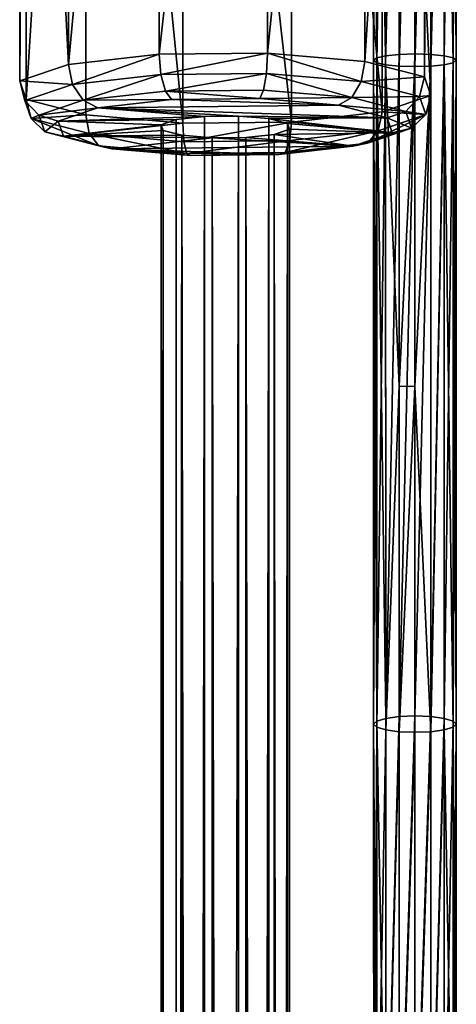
# Model space of a CAD drawing. Header units: millimetres. Extents: x 28 to 403, y -1162 to 452.
# Tile 33 of 44: x 200 to 233, y 272 to 347. Entities that reach past the tile are written whole.
import ezdxf

# ---------------------------------------------------------------- set-up
doc = ezdxf.new("R2010")
doc.units = ezdxf.units.MM
doc.header["$LTSCALE"] = 25.4
doc.layers.get('0').update_dxf_attribs({"true_color": 0xff5454})

# ---------------------------------------------------------------- blocks, each defined once
blk = doc.blocks.new('VIPER-I-6641.STL')
at = {"color": 0}
mesh = blk.add_polyface(dxfattribs=at)
corners = [(210.795, 418.442, 480.087), (203.878, 343.761, 471.809), (203.878, 417.667, 484.575), (210.795, 344.537, 467.321)]
mesh.append_faces([[corners[k] for k in face] for face in [(0, 1, 2), (1, 0, 3)]], dxfattribs={"vtx0": -1, "color": 0})
mesh = blk.add_polyface(dxfattribs=at)
corners = [(219.063, 418.525, 479.609), (210.795, 344.537, 467.321), (210.795, 418.442, 480.087), (219.063, 344.619, 466.843)]
mesh.append_faces([[corners[k] for k in face] for face in [(0, 1, 2), (1, 0, 3)]], dxfattribs={"vtx0": -1, "color": 0})
mesh = blk.add_polyface(dxfattribs=at)
corners = [(226.466, 417.893, 483.268), (219.063, 344.619, 466.843), (219.063, 418.525, 479.609), (226.466, 343.987, 470.502)]
mesh.append_faces([[corners[k] for k in face] for face in [(0, 1, 2), (1, 0, 3)]], dxfattribs={"vtx0": -1, "color": 0})
mesh = blk.add_polyface(dxfattribs=at)
corners = [(226.466, 343.987, 470.502), (231.021, 416.715, 490.085), (231.021, 342.81, 477.319), (226.466, 417.893, 483.268)]
mesh.append_faces([[corners[k] for k in face] for face in [(0, 1, 2), (1, 0, 3)]], dxfattribs={"vtx0": -1, "color": 0})
mesh = blk.add_polyface(dxfattribs=at)
corners = [(200.164, 416.407, 491.87), (203.878, 343.761, 471.809), (200.164, 342.501, 479.104), (203.878, 417.667, 484.575)]
mesh.append_faces([[corners[k] for k in face] for face in [(0, 1, 2), (1, 0, 3)]], dxfattribs={"vtx0": -1, "color": 0})
mesh = blk.add_polyface(dxfattribs=at)
corners = [(200.65, 415, 500.017), (200.164, 342.501, 479.104), (200.65, 341.094, 487.252), (200.164, 416.407, 491.87)]
mesh.append_faces([[corners[k] for k in face] for face in [(0, 1, 2), (1, 0, 3)]], dxfattribs={"vtx0": -1, "color": 0})
mesh = blk.add_polyface(dxfattribs=at)
corners = [(231.021, 342.81, 477.319), (231.506, 415.308, 498.232), (231.506, 341.402, 485.466), (231.021, 416.715, 490.085)]
mesh.append_faces([[corners[k] for k in face] for face in [(0, 1, 2), (1, 0, 3)]], dxfattribs={"vtx0": -1, "color": 0})
mesh = blk.add_polyface(dxfattribs=at)
corners = [(205.204, 413.822, 506.834), (200.65, 341.094, 487.252), (205.204, 339.917, 494.068), (200.65, 415, 500.017)]
mesh.append_faces([[corners[k] for k in face] for face in [(0, 1, 2), (1, 0, 3)]], dxfattribs={"vtx0": -1, "color": 0})
mesh = blk.add_polyface(dxfattribs=at)
corners = [(231.506, 341.402, 485.466), (227.793, 414.048, 505.527), (227.793, 340.142, 492.761), (231.506, 415.308, 498.232)]
mesh.append_faces([[corners[k] for k in face] for face in [(0, 1, 2), (1, 0, 3)]], dxfattribs={"vtx0": -1, "color": 0})
mesh = blk.add_polyface(dxfattribs=at)
corners = [(212.607, 339.285, 497.728), (205.204, 413.822, 506.834), (205.204, 339.917, 494.068), (212.607, 413.19, 510.493)]
mesh.append_faces([[corners[k] for k in face] for face in [(0, 1, 2), (1, 0, 3)]], dxfattribs={"vtx0": -1, "color": 0})
mesh = blk.add_polyface(dxfattribs=at)
corners = [(227.793, 340.142, 492.761), (220.875, 413.273, 510.015), (220.875, 339.367, 497.249), (227.793, 414.048, 505.527)]
mesh.append_faces([[corners[k] for k in face] for face in [(0, 1, 2), (1, 0, 3)]], dxfattribs={"vtx0": -1, "color": 0})
mesh = blk.add_polyface(dxfattribs=at)
corners = [(220.875, 339.367, 497.249), (212.607, 413.19, 510.493), (212.607, 339.285, 497.728), (220.875, 413.273, 510.015)]
mesh.append_faces([[corners[k] for k in face] for face in [(0, 1, 2), (1, 0, 3)]], dxfattribs={"vtx0": -1, "color": 0})
at = {"color": 250, "true_color": 0x111111}
mesh = blk.add_polyface(dxfattribs=at)
corners = [(229.05, 386.405, 435.758), (228.06, 344.419, 430.216), (228.028, 386.299, 436.432), (229.081, 344.524, 429.541)]
mesh.append_faces([[corners[k] for k in face] for face in [(0, 1, 2), (1, 0, 3)]], dxfattribs={"vtx0": -1, "color": 250})
mesh = blk.add_polyface(dxfattribs=at)
corners = [(230.255, 386.444, 435.521), (229.081, 344.524, 429.541), (229.05, 386.405, 435.758), (230.287, 344.561, 429.304)]
mesh.append_faces([[corners[k] for k in face] for face in [(0, 1, 2), (1, 0, 3)]], dxfattribs={"vtx0": -1, "color": 250})
mesh = blk.add_polyface(dxfattribs=at)
corners = [(231.461, 386.409, 435.758), (230.287, 344.561, 429.304), (230.255, 386.444, 435.521), (231.492, 344.525, 429.541)]
mesh.append_faces([[corners[k] for k in face] for face in [(0, 1, 2), (1, 0, 3)]], dxfattribs={"vtx0": -1, "color": 250})
mesh = blk.add_polyface(dxfattribs=at)
corners = [(232.483, 386.306, 436.433), (231.492, 344.525, 429.541), (231.461, 386.409, 435.758), (232.514, 344.42, 430.216)]
mesh.append_faces([[corners[k] for k in face] for face in [(0, 1, 2), (1, 0, 3)]], dxfattribs={"vtx0": -1, "color": 250})
mesh = blk.add_polyface(dxfattribs=at)
corners = [(227.105, 385.956, 438.633), (227.377, 344.262, 431.226), (227.137, 344.077, 432.417), (227.345, 386.141, 437.442)]
mesh.append_faces([[corners[k] for k in face] for face in [(0, 1, 2), (1, 0, 3)]], dxfattribs={"vtx0": -1, "color": 250})
mesh = blk.add_polyface(dxfattribs=at)
corners = [(227.345, 385.771, 439.824), (227.137, 344.077, 432.417), (227.377, 343.893, 433.608), (227.105, 385.956, 438.633)]
mesh.append_faces([[corners[k] for k in face] for face in [(0, 1, 2), (1, 0, 3)]], dxfattribs={"vtx0": -1, "color": 250})
mesh = blk.add_polyface(dxfattribs=at)
corners = [(227.345, 386.141, 437.442), (228.06, 344.419, 430.216), (227.377, 344.262, 431.226), (228.028, 386.299, 436.432)]
mesh.append_faces([[corners[k] for k in face] for face in [(0, 1, 2), (1, 0, 3)]], dxfattribs={"vtx0": -1, "color": 250})
mesh = blk.add_polyface(dxfattribs=at)
corners = [(228.028, 385.615, 440.834), (227.377, 343.893, 433.608), (228.059, 343.736, 434.618), (227.345, 385.771, 439.824)]
mesh.append_faces([[corners[k] for k in face] for face in [(0, 1, 2), (1, 0, 3)]], dxfattribs={"vtx0": -1, "color": 250})
mesh = blk.add_polyface(dxfattribs=at)
corners = [(228.059, 343.736, 434.618), (229.05, 385.512, 441.509), (228.028, 385.615, 440.834), (229.081, 343.632, 435.293)]
mesh.append_faces([[corners[k] for k in face] for face in [(0, 1, 2), (1, 0, 3)]], dxfattribs={"vtx0": -1, "color": 250})
mesh = blk.add_polyface(dxfattribs=at)
corners = [(231.492, 343.633, 435.293), (232.483, 385.622, 440.835), (231.461, 385.516, 441.51), (232.514, 343.738, 434.618)]
mesh.append_faces([[corners[k] for k in face] for face in [(0, 1, 2), (1, 0, 3)]], dxfattribs={"vtx0": -1, "color": 250})
mesh = blk.add_polyface(dxfattribs=at)
corners = [(232.514, 344.42, 430.216), (233.166, 386.15, 437.443), (233.197, 344.264, 431.226), (232.483, 386.306, 436.433)]
mesh.append_faces([[corners[k] for k in face] for face in [(0, 1, 2), (1, 0, 3)]], dxfattribs={"vtx0": -1, "color": 250})
mesh = blk.add_polyface(dxfattribs=at)
corners = [(233.197, 343.894, 433.608), (232.483, 385.622, 440.835), (232.514, 343.738, 434.618), (233.166, 385.78, 439.826)]
mesh.append_faces([[corners[k] for k in face] for face in [(0, 1, 2), (1, 0, 3)]], dxfattribs={"vtx0": -1, "color": 250})
mesh = blk.add_polyface(dxfattribs=at)
corners = [(233.197, 344.264, 431.226), (233.405, 385.965, 438.635), (233.437, 344.079, 432.417), (233.166, 386.15, 437.443)]
mesh.append_faces([[corners[k] for k in face] for face in [(0, 1, 2), (1, 0, 3)]], dxfattribs={"vtx0": -1, "color": 250})
mesh = blk.add_polyface(dxfattribs=at)
corners = [(233.437, 344.079, 432.417), (233.166, 385.78, 439.826), (233.197, 343.894, 433.608), (233.405, 385.965, 438.635)]
mesh.append_faces([[corners[k] for k in face] for face in [(0, 1, 2), (1, 0, 3)]], dxfattribs={"vtx0": -1, "color": 250})
mesh = blk.add_polyface(dxfattribs=at)
corners = [(229.081, 343.632, 435.293), (230.255, 385.477, 441.746), (229.05, 385.512, 441.509), (230.287, 343.595, 435.53)]
mesh.append_faces([[corners[k] for k in face] for face in [(0, 1, 2), (1, 0, 3)]], dxfattribs={"vtx0": -1, "color": 250})
mesh = blk.add_polyface(dxfattribs=at)
corners = [(230.287, 343.595, 435.53), (231.461, 385.516, 441.51), (230.255, 385.477, 441.746), (231.492, 343.633, 435.293)]
mesh.append_faces([[corners[k] for k in face] for face in [(0, 1, 2), (1, 0, 3)]], dxfattribs={"vtx0": -1, "color": 250})
at = {"color": 0}
mesh = blk.add_polyface(dxfattribs=at)
corners = [(210.795, 344.537, 467.321), (204.178, 342.238, 471.817), (203.878, 343.761, 471.809), (210.922, 342.994, 467.442)]
mesh.append_faces([[corners[k] for k in face] for face in [(0, 1, 2), (1, 0, 3)]], dxfattribs={"vtx0": -1, "color": 0})
mesh = blk.add_polyface(dxfattribs=at)
corners = [(219.063, 344.619, 466.843), (210.922, 342.994, 467.442), (210.795, 344.537, 467.321), (218.982, 343.074, 466.975)]
mesh.append_faces([[corners[k] for k in face] for face in [(0, 1, 2), (1, 0, 3)]], dxfattribs={"vtx0": -1, "color": 0})
mesh = blk.add_polyface(dxfattribs=at)
corners = [(219.063, 344.619, 466.843), (226.199, 342.458, 470.543), (218.982, 343.074, 466.975), (226.466, 343.987, 470.502)]
mesh.append_faces([[corners[k] for k in face] for face in [(0, 1, 2), (1, 0, 3)]], dxfattribs={"vtx0": -1, "color": 0})
at = {"color": 250, "true_color": 0x111111}
mesh = blk.add_polyface(dxfattribs=at)
corners = [(227.377, 344.262, 431.226), (228.068, 293.937, 421.211), (227.385, 293.734, 422.213), (228.06, 344.419, 430.216)]
mesh.append_faces([[corners[k] for k in face] for face in [(0, 1, 2), (1, 0, 3)]], dxfattribs={"vtx0": -1, "color": 250})
mesh = blk.add_polyface(dxfattribs=at)
corners = [(229.081, 344.524, 429.541), (228.068, 293.937, 421.211), (228.06, 344.419, 430.216), (229.09, 294.072, 420.542)]
mesh.append_faces([[corners[k] for k in face] for face in [(0, 1, 2), (1, 0, 3)]], dxfattribs={"vtx0": -1, "color": 250})
mesh = blk.add_polyface(dxfattribs=at)
corners = [(230.287, 344.561, 429.304), (229.09, 294.072, 420.542), (229.081, 344.524, 429.541), (230.295, 294.12, 420.307)]
mesh.append_faces([[corners[k] for k in face] for face in [(0, 1, 2), (1, 0, 3)]], dxfattribs={"vtx0": -1, "color": 250})
mesh = blk.add_polyface(dxfattribs=at)
corners = [(231.492, 344.525, 429.541), (230.295, 294.12, 420.307), (230.287, 344.561, 429.304), (231.501, 294.072, 420.542)]
mesh.append_faces([[corners[k] for k in face] for face in [(0, 1, 2), (1, 0, 3)]], dxfattribs={"vtx0": -1, "color": 250})
mesh = blk.add_polyface(dxfattribs=at)
corners = [(232.514, 344.42, 430.216), (231.501, 294.072, 420.542), (231.492, 344.525, 429.541), (232.523, 293.937, 421.211)]
mesh.append_faces([[corners[k] for k in face] for face in [(0, 1, 2), (1, 0, 3)]], dxfattribs={"vtx0": -1, "color": 250})
mesh = blk.add_polyface(dxfattribs=at)
corners = [(232.523, 293.937, 421.211), (233.197, 344.264, 431.226), (233.205, 293.735, 422.213), (232.514, 344.42, 430.216)]
mesh.append_faces([[corners[k] for k in face] for face in [(0, 1, 2), (1, 0, 3)]], dxfattribs={"vtx0": -1, "color": 250})
at = {"color": 0}
mesh = blk.add_polyface(dxfattribs=at)
corners = [(200.164, 342.501, 479.104), (204.178, 342.238, 471.817), (200.558, 341.009, 478.929), (203.878, 343.761, 471.809)]
mesh.append_faces([[corners[k] for k in face] for face in [(0, 1, 2), (1, 0, 3)]], dxfattribs={"vtx0": -1, "color": 0})
mesh = blk.add_polyface(dxfattribs=at)
corners = [(226.199, 342.458, 470.543), (231.021, 342.81, 477.319), (230.639, 341.31, 477.188), (226.466, 343.987, 470.502)]
mesh.append_faces([[corners[k] for k in face] for face in [(0, 1, 2), (1, 0, 3)]], dxfattribs={"vtx0": -1, "color": 0})
at = {"color": 250, "true_color": 0x111111}
mesh = blk.add_polyface(dxfattribs=at)
corners = [(227.137, 344.077, 432.417), (227.385, 293.734, 422.213), (227.145, 293.495, 423.394), (227.377, 344.262, 431.226)]
mesh.append_faces([[corners[k] for k in face] for face in [(0, 1, 2), (1, 0, 3)]], dxfattribs={"vtx0": -1, "color": 250})
mesh = blk.add_polyface(dxfattribs=at)
corners = [(227.377, 343.893, 433.608), (227.145, 293.495, 423.394), (227.385, 293.257, 424.576), (227.137, 344.077, 432.417)]
mesh.append_faces([[corners[k] for k in face] for face in [(0, 1, 2), (1, 0, 3)]], dxfattribs={"vtx0": -1, "color": 250})
mesh = blk.add_polyface(dxfattribs=at)
corners = [(228.059, 343.736, 434.618), (227.385, 293.257, 424.576), (228.068, 293.054, 425.577), (227.377, 343.893, 433.608)]
mesh.append_faces([[corners[k] for k in face] for face in [(0, 1, 2), (1, 0, 3)]], dxfattribs={"vtx0": -1, "color": 250})
mesh = blk.add_polyface(dxfattribs=at)
corners = [(229.087, 319.257, 431.249), (228.059, 343.736, 434.618), (228.068, 293.054, 425.577)]
mesh.append_faces([[corners[k] for k in face] for face in [(0, 1, 2)]], dxfattribs={"color": 250})
mesh = blk.add_polyface(dxfattribs=at)
corners = [(229.087, 319.257, 431.249), (229.081, 343.632, 435.293), (228.059, 343.736, 434.618)]
mesh.append_faces([[corners[k] for k in face] for face in [(0, 1, 2)]], dxfattribs={"color": 250})
mesh = blk.add_polyface(dxfattribs=at)
corners = [(229.087, 319.257, 431.249), (230.287, 343.595, 435.53), (229.081, 343.632, 435.293), (230.292, 319.215, 431.485)]
mesh.append_faces([[corners[k] for k in face] for face in [(0, 1, 2), (1, 0, 3)]], dxfattribs={"vtx0": -1, "color": 250})
mesh = blk.add_polyface(dxfattribs=at)
corners = [(231.492, 343.633, 435.293), (230.287, 343.595, 435.53), (230.292, 319.215, 431.485)]
mesh.append_faces([[corners[k] for k in face] for face in [(0, 1, 2)]], dxfattribs={"color": 250})
mesh = blk.add_polyface(dxfattribs=at)
corners = [(231.501, 292.919, 426.247), (231.492, 343.633, 435.293), (230.292, 319.215, 431.485)]
mesh.append_faces([[corners[k] for k in face] for face in [(0, 1, 2)]], dxfattribs={"color": 250})
mesh = blk.add_polyface(dxfattribs=at)
corners = [(231.501, 292.919, 426.247), (232.514, 343.738, 434.618), (231.492, 343.633, 435.293), (232.522, 293.055, 425.578)]
mesh.append_faces([[corners[k] for k in face] for face in [(0, 1, 2), (1, 0, 3)]], dxfattribs={"vtx0": -1, "color": 250})
mesh = blk.add_polyface(dxfattribs=at)
corners = [(233.205, 293.257, 424.576), (232.514, 343.738, 434.618), (232.522, 293.055, 425.578), (233.197, 343.894, 433.608)]
mesh.append_faces([[corners[k] for k in face] for face in [(0, 1, 2), (1, 0, 3)]], dxfattribs={"vtx0": -1, "color": 250})
mesh = blk.add_polyface(dxfattribs=at)
corners = [(233.205, 293.735, 422.213), (233.437, 344.079, 432.417), (233.445, 293.496, 423.394), (233.197, 344.264, 431.226)]
mesh.append_faces([[corners[k] for k in face] for face in [(0, 1, 2), (1, 0, 3)]], dxfattribs={"vtx0": -1, "color": 250})
mesh = blk.add_polyface(dxfattribs=at)
corners = [(233.445, 293.496, 423.394), (233.197, 343.894, 433.608), (233.205, 293.257, 424.576), (233.437, 344.079, 432.417)]
mesh.append_faces([[corners[k] for k in face] for face in [(0, 1, 2), (1, 0, 3)]], dxfattribs={"vtx0": -1, "color": 250})
at = {"color": 0}
mesh = blk.add_polyface(dxfattribs=at)
corners = [(210.922, 342.994, 467.442), (204.999, 341.032, 472.349), (204.178, 342.238, 471.817), (211.268, 341.734, 468.282)]
mesh.append_faces([[corners[k] for k in face] for face in [(0, 1, 2), (1, 0, 3)]], dxfattribs={"vtx0": -1, "color": 0})
mesh = blk.add_polyface(dxfattribs=at)
corners = [(218.982, 343.074, 466.975), (211.268, 341.734, 468.282), (210.922, 342.994, 467.442), (218.761, 341.809, 467.848)]
mesh.append_faces([[corners[k] for k in face] for face in [(0, 1, 2), (1, 0, 3)]], dxfattribs={"vtx0": -1, "color": 0})
mesh = blk.add_polyface(dxfattribs=at)
corners = [(218.982, 343.074, 466.975), (225.47, 341.236, 471.165), (218.761, 341.809, 467.848), (226.199, 342.458, 470.543)]
mesh.append_faces([[corners[k] for k in face] for face in [(0, 1, 2), (1, 0, 3)]], dxfattribs={"vtx0": -1, "color": 0})
mesh = blk.add_polyface(dxfattribs=at)
corners = [(200.65, 341.094, 487.252), (200.558, 341.009, 478.929), (201.031, 339.638, 486.872), (200.164, 342.501, 479.104)]
mesh.append_faces([[corners[k] for k in face] for face in [(0, 1, 2), (1, 0, 3)]], dxfattribs={"vtx0": -1, "color": 0})
mesh = blk.add_polyface(dxfattribs=at)
corners = [(200.558, 341.009, 478.929), (204.999, 341.032, 472.349), (201.634, 339.89, 478.96), (204.178, 342.238, 471.817)]
mesh.append_faces([[corners[k] for k in face] for face in [(0, 1, 2), (1, 0, 3)]], dxfattribs={"vtx0": -1, "color": 0})
mesh = blk.add_polyface(dxfattribs=at)
corners = [(230.639, 341.31, 477.188), (225.47, 341.236, 471.165), (226.199, 342.458, 470.543), (229.597, 340.169, 477.342)]
mesh.append_faces([[corners[k] for k in face] for face in [(0, 1, 2), (1, 0, 3)]], dxfattribs={"vtx0": -1, "color": 0})
mesh = blk.add_polyface(dxfattribs=at)
corners = [(230.639, 341.31, 477.188), (231.506, 341.402, 485.466), (231.113, 339.938, 485.131), (231.021, 342.81, 477.319)]
mesh.append_faces([[corners[k] for k in face] for face in [(0, 1, 2), (1, 0, 3)]], dxfattribs={"vtx0": -1, "color": 0})
mesh = blk.add_polyface(dxfattribs=at)
corners = [(211.74, 341.096, 469.616), (204.999, 341.032, 472.349), (211.268, 341.734, 468.282), (206.12, 340.466, 473.263)]
mesh.append_faces([[corners[k] for k in face] for face in [(0, 1, 2), (1, 0, 3)]], dxfattribs={"vtx0": -1, "color": 0})
mesh = blk.add_polyface(dxfattribs=at)
corners = [(218.458, 341.163, 469.228), (211.268, 341.734, 468.282), (218.761, 341.809, 467.848), (211.74, 341.096, 469.616)]
mesh.append_faces([[corners[k] for k in face] for face in [(0, 1, 2), (1, 0, 3)]], dxfattribs={"vtx0": -1, "color": 0})
mesh = blk.add_polyface(dxfattribs=at)
corners = [(225.47, 341.236, 471.165), (218.458, 341.163, 469.228), (218.761, 341.809, 467.848), (224.473, 340.649, 472.201)]
mesh.append_faces([[corners[k] for k in face] for face in [(0, 1, 2), (1, 0, 3)]], dxfattribs={"vtx0": -1, "color": 0})
mesh = blk.add_polyface(dxfattribs=at)
corners = [(231.113, 339.938, 485.131), (227.793, 340.142, 492.761), (227.492, 338.71, 492.243), (231.506, 341.402, 485.466)]
mesh.append_faces([[corners[k] for k in face] for face in [(0, 1, 2), (1, 0, 3)]], dxfattribs={"vtx0": -1, "color": 0})
mesh = blk.add_polyface(dxfattribs=at)
corners = [(201.031, 339.638, 486.872), (201.634, 339.89, 478.96), (202.074, 338.614, 486.344), (200.558, 341.009, 478.929)]
mesh.append_faces([[corners[k] for k in face] for face in [(0, 1, 2), (1, 0, 3)]], dxfattribs={"vtx0": -1, "color": 0})
mesh = blk.add_polyface(dxfattribs=at)
corners = [(205.204, 339.917, 494.068), (201.031, 339.638, 486.872), (205.471, 338.49, 493.517), (200.65, 341.094, 487.252)]
mesh.append_faces([[corners[k] for k in face] for face in [(0, 1, 2), (1, 0, 3)]], dxfattribs={"vtx0": -1, "color": 0})
mesh = blk.add_polyface(dxfattribs=at)
corners = [(206.12, 340.466, 473.263), (201.634, 339.89, 478.96), (204.999, 341.032, 472.349), (203.103, 339.442, 479.19)]
mesh.append_faces([[corners[k] for k in face] for face in [(0, 1, 2), (1, 0, 3)]], dxfattribs={"vtx0": -1, "color": 0})
mesh = blk.add_polyface(dxfattribs=at)
corners = [(224.473, 340.649, 472.201), (211.74, 341.096, 469.616), (218.458, 341.163, 469.228), (206.12, 340.466, 473.263), (228.174, 339.693, 477.739), (216.844, 339.829, 476.949), (219.158, 339.632, 478.092), (228.568, 338.549, 484.359), (220.581, 339.264, 480.223), (220.733, 338.824, 482.769), (219.572, 338.43, 485.048), (225.551, 337.525, 490.286), (217.41, 338.188, 486.451), (214.827, 338.162, 486.6), (214.26, 339.803, 477.098), (203.103, 339.442, 479.19), (212.099, 339.561, 478.501), (210.938, 339.167, 480.781), (203.497, 338.299, 485.81), (211.09, 338.728, 483.327), (212.513, 338.36, 485.457), (207.198, 337.342, 491.348), (219.93, 336.896, 493.933), (213.213, 336.828, 494.321)]
mesh.append_faces([[corners[k] for k in face] for face in [(0, 1, 2), (21, 22, 23)]], dxfattribs={"vtx0": -1, "color": 0})
mesh.append_faces([[corners[k] for k in face] for face in [(1, 0, 3), (5, 4, 6), (6, 7, 8), (8, 7, 9), (9, 7, 10), (10, 11, 12), (12, 11, 13), (3, 14, 15), (14, 3, 5), (15, 17, 18), (18, 13, 21)]], dxfattribs={"vtx0": -1, "vtx1": -1, "color": 0})
mesh.append_faces([[corners[k] for k in face] for face in [(3, 4, 5), (21, 13, 11)]], dxfattribs={"vtx0": -1, "vtx1": -1, "vtx2": -1, "color": 0})
mesh.append_faces([[corners[k] for k in face] for face in [(3, 0, 4), (6, 4, 7), (10, 7, 11), (15, 14, 16), (15, 16, 17), (18, 17, 19), (18, 19, 20), (18, 20, 13), (21, 11, 22)]], dxfattribs={"vtx0": -1, "vtx2": -1, "color": 0})
mesh = blk.add_polyface(dxfattribs=at)
corners = [(229.597, 340.169, 477.342), (224.473, 340.649, 472.201), (225.47, 341.236, 471.165), (228.174, 339.693, 477.739)]
mesh.append_faces([[corners[k] for k in face] for face in [(0, 1, 2), (1, 0, 3)]], dxfattribs={"vtx0": -1, "color": 0})
mesh = blk.add_polyface(dxfattribs=at)
corners = [(229.597, 340.169, 477.342), (231.113, 339.938, 485.131), (230.037, 338.894, 484.726), (230.639, 341.31, 477.188)]
mesh.append_faces([[corners[k] for k in face] for face in [(0, 1, 2), (1, 0, 3)]], dxfattribs={"vtx0": -1, "color": 0})
mesh = blk.add_polyface(dxfattribs=at)
corners = [(203.103, 339.442, 479.19), (202.074, 338.614, 486.344), (201.634, 339.89, 478.96), (203.497, 338.299, 485.81)]
mesh.append_faces([[corners[k] for k in face] for face in [(0, 1, 2), (1, 0, 3)]], dxfattribs={"vtx0": -1, "color": 0})
mesh = blk.add_polyface(dxfattribs=at)
corners = [(205.471, 338.49, 493.517), (212.607, 339.285, 497.728), (205.204, 339.917, 494.068), (212.688, 337.873, 497.084)]
mesh.append_faces([[corners[k] for k in face] for face in [(0, 1, 2), (1, 0, 3)]], dxfattribs={"vtx0": -1, "color": 0})
mesh = blk.add_polyface(dxfattribs=at)
corners = [(227.492, 338.71, 492.243), (220.875, 339.367, 497.249), (220.749, 337.954, 496.618), (227.793, 340.142, 492.761)]
mesh.append_faces([[corners[k] for k in face] for face in [(0, 1, 2), (1, 0, 3)]], dxfattribs={"vtx0": -1, "color": 0})
mesh = blk.add_polyface(dxfattribs=at)
corners = [(231.113, 339.938, 485.131), (226.672, 337.752, 491.337), (230.037, 338.894, 484.726), (227.492, 338.71, 492.243)]
mesh.append_faces([[corners[k] for k in face] for face in [(0, 1, 2), (1, 0, 3)]], dxfattribs={"vtx0": -1, "color": 0})
mesh = blk.add_polyface(dxfattribs=at)
corners = [(230.037, 338.894, 484.726), (228.174, 339.693, 477.739), (229.597, 340.169, 477.342), (228.568, 338.549, 484.359)]
mesh.append_faces([[corners[k] for k in face] for face in [(0, 1, 2), (1, 0, 3)]], dxfattribs={"vtx0": -1, "color": 0})
mesh = blk.add_polyface(dxfattribs=at)
corners = [(206.201, 337.547, 492.521), (201.031, 339.638, 486.872), (202.074, 338.614, 486.344), (205.471, 338.49, 493.517)]
mesh.append_faces([[corners[k] for k in face] for face in [(0, 1, 2), (1, 0, 3)]], dxfattribs={"vtx0": -1, "color": 0})
mesh = blk.add_polyface(dxfattribs=at)
corners = [(210.938, 339.167, 480.781), (212.099, -926.687, 259.779), (210.938, -927.081, 262.059), (212.099, 339.561, 478.501)]
mesh.append_faces([[corners[k] for k in face] for face in [(0, 1, 2), (1, 0, 3)]], dxfattribs={"vtx0": -1, "color": 0})
mesh = blk.add_polyface(dxfattribs=at)
corners = [(211.09, 338.728, 483.327), (210.938, -927.081, 262.059), (211.09, -927.521, 264.605), (210.938, 339.167, 480.781)]
mesh.append_faces([[corners[k] for k in face] for face in [(0, 1, 2), (1, 0, 3)]], dxfattribs={"vtx0": -1, "color": 0})
mesh = blk.add_polyface(dxfattribs=at)
corners = [(214.26, 339.803, 477.098), (212.099, -926.687, 259.779), (212.099, 339.561, 478.501), (214.26, -926.445, 258.377)]
mesh.append_faces([[corners[k] for k in face] for face in [(0, 1, 2), (1, 0, 3)]], dxfattribs={"vtx0": -1, "color": 0})
mesh = blk.add_polyface(dxfattribs=at)
corners = [(212.688, 337.873, 497.084), (220.875, 339.367, 497.249), (212.607, 339.285, 497.728), (220.749, 337.954, 496.618)]
mesh.append_faces([[corners[k] for k in face] for face in [(0, 1, 2), (1, 0, 3)]], dxfattribs={"vtx0": -1, "color": 0})
mesh = blk.add_polyface(dxfattribs=at)
corners = [(216.844, 339.829, 476.949), (214.26, -926.445, 258.377), (214.26, 339.803, 477.098), (216.844, -926.419, 258.227)]
mesh.append_faces([[corners[k] for k in face] for face in [(0, 1, 2), (1, 0, 3)]], dxfattribs={"vtx0": -1, "color": 0})
mesh = blk.add_polyface(dxfattribs=at)
corners = [(219.158, 339.632, 478.092), (216.844, -926.419, 258.227), (216.844, 339.829, 476.949), (219.158, -926.617, 259.371)]
mesh.append_faces([[corners[k] for k in face] for face in [(0, 1, 2), (1, 0, 3)]], dxfattribs={"vtx0": -1, "color": 0})
mesh = blk.add_polyface(dxfattribs=at)
corners = [(219.158, -926.617, 259.371), (220.581, 339.264, 480.223), (220.581, -926.985, 261.501), (219.158, 339.632, 478.092)]
mesh.append_faces([[corners[k] for k in face] for face in [(0, 1, 2), (1, 0, 3)]], dxfattribs={"vtx0": -1, "color": 0})
mesh = blk.add_polyface(dxfattribs=at)
corners = [(220.581, -926.985, 261.501), (220.733, 338.824, 482.769), (220.733, -927.425, 264.047), (220.581, 339.264, 480.223)]
mesh.append_faces([[corners[k] for k in face] for face in [(0, 1, 2), (1, 0, 3)]], dxfattribs={"vtx0": -1, "color": 0})
mesh = blk.add_polyface(dxfattribs=at)
corners = [(207.198, 337.342, 491.348), (202.074, 338.614, 486.344), (203.497, 338.299, 485.81), (206.201, 337.547, 492.521)]
mesh.append_faces([[corners[k] for k in face] for face in [(0, 1, 2), (1, 0, 3)]], dxfattribs={"vtx0": -1, "color": 0})
mesh = blk.add_polyface(dxfattribs=at)
corners = [(212.91, 336.974, 495.838), (205.471, 338.49, 493.517), (206.201, 337.547, 492.521), (212.688, 337.873, 497.084)]
mesh.append_faces([[corners[k] for k in face] for face in [(0, 1, 2), (1, 0, 3)]], dxfattribs={"vtx0": -1, "color": 0})
mesh = blk.add_polyface(dxfattribs=at)
corners = [(212.513, 338.36, 485.457), (211.09, -927.521, 264.605), (212.513, -927.889, 266.735), (211.09, 338.728, 483.327)]
mesh.append_faces([[corners[k] for k in face] for face in [(0, 1, 2), (1, 0, 3)]], dxfattribs={"vtx0": -1, "color": 0})
mesh = blk.add_polyface(dxfattribs=at)
corners = [(214.827, -928.087, 267.879), (212.513, 338.36, 485.457), (212.513, -927.889, 266.735), (214.827, 338.162, 486.6)]
mesh.append_faces([[corners[k] for k in face] for face in [(0, 1, 2), (1, 0, 3)]], dxfattribs={"vtx0": -1, "color": 0})
mesh = blk.add_polyface(dxfattribs=at)
corners = [(219.572, -927.818, 266.327), (217.41, 338.188, 486.451), (217.41, -928.061, 267.729), (219.572, 338.43, 485.048)]
mesh.append_faces([[corners[k] for k in face] for face in [(0, 1, 2), (1, 0, 3)]], dxfattribs={"vtx0": -1, "color": 0})
mesh = blk.add_polyface(dxfattribs=at)
corners = [(220.733, -927.425, 264.047), (219.572, 338.43, 485.048), (219.572, -927.818, 266.327), (220.733, 338.824, 482.769)]
mesh.append_faces([[corners[k] for k in face] for face in [(0, 1, 2), (1, 0, 3)]], dxfattribs={"vtx0": -1, "color": 0})
mesh = blk.add_polyface(dxfattribs=at)
corners = [(227.492, 338.71, 492.243), (220.403, 337.049, 495.404), (226.672, 337.752, 491.337), (220.749, 337.954, 496.618)]
mesh.append_faces([[corners[k] for k in face] for face in [(0, 1, 2), (1, 0, 3)]], dxfattribs={"vtx0": -1, "color": 0})
mesh = blk.add_polyface(dxfattribs=at)
corners = [(230.037, 338.894, 484.726), (225.551, 337.525, 490.286), (228.568, 338.549, 484.359), (226.672, 337.752, 491.337)]
mesh.append_faces([[corners[k] for k in face] for face in [(0, 1, 2), (1, 0, 3)]], dxfattribs={"vtx0": -1, "color": 0})
mesh = blk.add_polyface(dxfattribs=at)
corners = [(220.749, 337.954, 496.618), (212.91, 336.974, 495.838), (220.403, 337.049, 495.404), (212.688, 337.873, 497.084)]
mesh.append_faces([[corners[k] for k in face] for face in [(0, 1, 2), (1, 0, 3)]], dxfattribs={"vtx0": -1, "color": 0})
mesh = blk.add_polyface(dxfattribs=at)
corners = [(217.41, -928.061, 267.729), (214.827, 338.162, 486.6), (214.827, -928.087, 267.879), (217.41, 338.188, 486.451)]
mesh.append_faces([[corners[k] for k in face] for face in [(0, 1, 2), (1, 0, 3)]], dxfattribs={"vtx0": -1, "color": 0})
mesh = blk.add_polyface(dxfattribs=at)
corners = [(226.672, 337.752, 491.337), (219.93, 336.896, 493.933), (225.551, 337.525, 490.286), (220.403, 337.049, 495.404)]
mesh.append_faces([[corners[k] for k in face] for face in [(0, 1, 2), (1, 0, 3)]], dxfattribs={"vtx0": -1, "color": 0})
mesh = blk.add_polyface(dxfattribs=at)
corners = [(213.213, 336.828, 494.321), (206.201, 337.547, 492.521), (207.198, 337.342, 491.348), (212.91, 336.974, 495.838)]
mesh.append_faces([[corners[k] for k in face] for face in [(0, 1, 2), (1, 0, 3)]], dxfattribs={"vtx0": -1, "color": 0})
mesh = blk.add_polyface(dxfattribs=at)
corners = [(220.403, 337.049, 495.404), (213.213, 336.828, 494.321), (219.93, 336.896, 493.933), (212.91, 336.974, 495.838)]
mesh.append_faces([[corners[k] for k in face] for face in [(0, 1, 2), (1, 0, 3)]], dxfattribs={"vtx0": -1, "color": 0})
at = {"color": 250, "true_color": 0x111111}
mesh = blk.add_polyface(dxfattribs=at)
corners = [(229.09, 292.919, 426.247), (229.087, 319.257, 431.249), (228.068, 293.054, 425.577)]
mesh.append_faces([[corners[k] for k in face] for face in [(0, 1, 2)]], dxfattribs={"color": 250})
mesh = blk.add_polyface(dxfattribs=at)
corners = [(229.09, 292.919, 426.247), (230.292, 319.215, 431.485), (229.087, 319.257, 431.249), (230.295, 292.872, 426.482)]
mesh.append_faces([[corners[k] for k in face] for face in [(0, 1, 2), (1, 0, 3)]], dxfattribs={"vtx0": -1, "color": 250})
mesh = blk.add_polyface(dxfattribs=at)
corners = [(231.501, 292.919, 426.247), (230.292, 319.215, 431.485), (230.295, 292.872, 426.482)]
mesh.append_faces([[corners[k] for k in face] for face in [(0, 1, 2)]], dxfattribs={"color": 250})
mesh = blk.add_polyface(dxfattribs=at)
corners = [(230.295, 294.12, 420.307), (229.091, 256.132, 412.358), (229.09, 294.072, 420.542), (230.297, 256.185, 412.124)]
mesh.append_faces([[corners[k] for k in face] for face in [(0, 1, 2), (1, 0, 3)]], dxfattribs={"vtx0": -1, "color": 250})
mesh = blk.add_polyface(dxfattribs=at)
corners = [(231.501, 294.072, 420.542), (230.297, 256.185, 412.124), (230.295, 294.12, 420.307), (231.502, 256.132, 412.358)]
mesh.append_faces([[corners[k] for k in face] for face in [(0, 1, 2), (1, 0, 3)]], dxfattribs={"vtx0": -1, "color": 250})
mesh = blk.add_polyface(dxfattribs=at)
corners = [(227.145, 293.495, 423.394), (227.386, 255.756, 414.02), (227.147, 255.491, 415.196), (227.385, 293.734, 422.213)]
mesh.append_faces([[corners[k] for k in face] for face in [(0, 1, 2), (1, 0, 3)]], dxfattribs={"vtx0": -1, "color": 250})
mesh = blk.add_polyface(dxfattribs=at)
corners = [(227.385, 293.257, 424.576), (227.147, 255.491, 415.196), (227.386, 255.225, 416.372), (227.145, 293.495, 423.394)]
mesh.append_faces([[corners[k] for k in face] for face in [(0, 1, 2), (1, 0, 3)]], dxfattribs={"vtx0": -1, "color": 250})
mesh = blk.add_polyface(dxfattribs=at)
corners = [(227.385, 293.734, 422.213), (228.069, 255.981, 413.024), (227.386, 255.756, 414.02), (228.068, 293.937, 421.211)]
mesh.append_faces([[corners[k] for k in face] for face in [(0, 1, 2), (1, 0, 3)]], dxfattribs={"vtx0": -1, "color": 250})
mesh = blk.add_polyface(dxfattribs=at)
corners = [(229.09, 294.072, 420.542), (228.069, 255.981, 413.024), (228.068, 293.937, 421.211), (229.091, 256.132, 412.358)]
mesh.append_faces([[corners[k] for k in face] for face in [(0, 1, 2), (1, 0, 3)]], dxfattribs={"vtx0": -1, "color": 250})
mesh = blk.add_polyface(dxfattribs=at)
corners = [(232.523, 293.937, 421.211), (231.502, 256.132, 412.358), (231.501, 294.072, 420.542), (232.524, 255.982, 413.024)]
mesh.append_faces([[corners[k] for k in face] for face in [(0, 1, 2), (1, 0, 3)]], dxfattribs={"vtx0": -1, "color": 250})
mesh = blk.add_polyface(dxfattribs=at)
corners = [(232.524, 255.982, 413.024), (233.205, 293.735, 422.213), (233.207, 255.757, 414.02), (232.523, 293.937, 421.211)]
mesh.append_faces([[corners[k] for k in face] for face in [(0, 1, 2), (1, 0, 3)]], dxfattribs={"vtx0": -1, "color": 250})
mesh = blk.add_polyface(dxfattribs=at)
corners = [(233.207, 255.757, 414.02), (233.445, 293.496, 423.394), (233.447, 255.491, 415.196), (233.205, 293.735, 422.213)]
mesh.append_faces([[corners[k] for k in face] for face in [(0, 1, 2), (1, 0, 3)]], dxfattribs={"vtx0": -1, "color": 250})
mesh = blk.add_polyface(dxfattribs=at)
corners = [(233.447, 255.491, 415.196), (233.205, 293.257, 424.576), (233.207, 255.226, 416.372), (233.445, 293.496, 423.394)]
mesh.append_faces([[corners[k] for k in face] for face in [(0, 1, 2), (1, 0, 3)]], dxfattribs={"vtx0": -1, "color": 250})
mesh = blk.add_polyface(dxfattribs=at)
corners = [(228.068, 293.054, 425.577), (227.386, 255.225, 416.372), (228.069, 255, 417.369), (227.385, 293.257, 424.576)]
mesh.append_faces([[corners[k] for k in face] for face in [(0, 1, 2), (1, 0, 3)]], dxfattribs={"vtx0": -1, "color": 250})
mesh = blk.add_polyface(dxfattribs=at)
corners = [(228.069, 255, 417.369), (229.09, 292.919, 426.247), (228.068, 293.054, 425.577), (229.091, 254.85, 418.035)]
mesh.append_faces([[corners[k] for k in face] for face in [(0, 1, 2), (1, 0, 3)]], dxfattribs={"vtx0": -1, "color": 250})
mesh = blk.add_polyface(dxfattribs=at)
corners = [(229.091, 254.85, 418.035), (230.295, 292.872, 426.482), (229.09, 292.919, 426.247), (230.297, 254.797, 418.269)]
mesh.append_faces([[corners[k] for k in face] for face in [(0, 1, 2), (1, 0, 3)]], dxfattribs={"vtx0": -1, "color": 250})
mesh = blk.add_polyface(dxfattribs=at)
corners = [(230.297, 254.797, 418.269), (231.501, 292.919, 426.247), (230.295, 292.872, 426.482), (231.502, 254.85, 418.035)]
mesh.append_faces([[corners[k] for k in face] for face in [(0, 1, 2), (1, 0, 3)]], dxfattribs={"vtx0": -1, "color": 250})
mesh = blk.add_polyface(dxfattribs=at)
corners = [(231.502, 254.85, 418.035), (232.522, 293.055, 425.578), (231.501, 292.919, 426.247), (232.524, 255.001, 417.369)]
mesh.append_faces([[corners[k] for k in face] for face in [(0, 1, 2), (1, 0, 3)]], dxfattribs={"vtx0": -1, "color": 250})
mesh = blk.add_polyface(dxfattribs=at)
corners = [(233.207, 255.226, 416.372), (232.522, 293.055, 425.578), (232.524, 255.001, 417.369), (233.205, 293.257, 424.576)]
mesh.append_faces([[corners[k] for k in face] for face in [(0, 1, 2), (1, 0, 3)]], dxfattribs={"vtx0": -1, "color": 250})
blk = doc.blocks.new('Grupuj#2')
at = {"color": 250, "true_color": 0x262626}
blk.add_blockref('VIPER-I-6641.STL', (-27.828, 1162.286, 0.776), dxfattribs=at)

msp = doc.modelspace()

# ---------------------------------------------------------------- block references
at = {"color": 0}
msp.add_blockref('Grupuj#2', (27.828, -1162.286, -0.776), dxfattribs=at)

doc.saveas('drawing.dxf')
